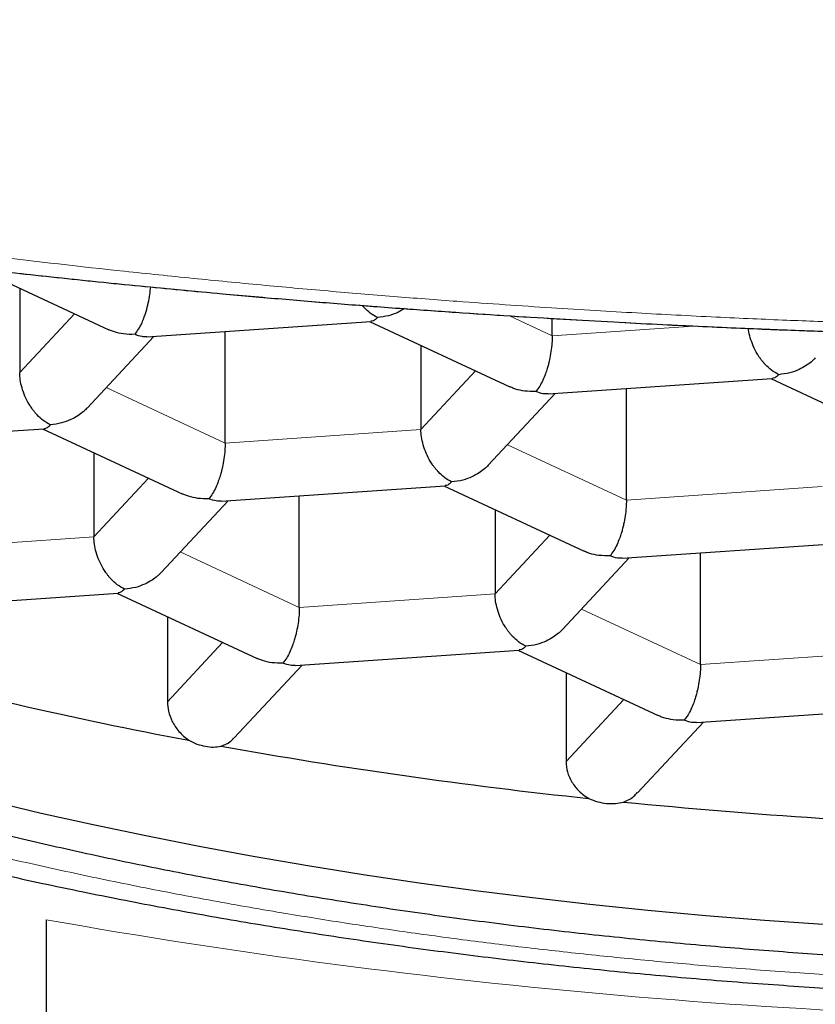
# Model space of a CAD drawing. Header units: millimetres. Extents: x 8 to 649, y 12 to 542.
# Tile 13 of 51: x 311.11 to 313.51, y 518.16 to 521.14. Entities that reach past the tile are written whole.
import ezdxf

# ---------------------------------------------------------------- set-up
doc = ezdxf.new("R2010")
doc.units = ezdxf.units.MM

msp = doc.modelspace()

# ---------------------------------------------------------------- linework, layer by layer
at = {"color": 7, "linetype": 'Continuous', "lineweight": 30}
for p, q in [((310.9789, 520.3837), (311.3749, 520.1993)), ((311.1058, 520.3246), (311.1058, 520.0704)), ((311.4902, 520.1779), (312.1671, 520.2245)), ((312.1632, 520.2242), (312.5871, 520.0269)), ((312.7149, 520.1812), (312.7149, 520.2334)), ((311.7267, 519.8572), (311.7267, 520.1942)), ((311.3093, 519.9626), (311.5111, 520.1793)), ((312.318, 520.1522), (312.318, 519.898)), ((312.7024, 520.0055), (313.3793, 520.0521)), ((313.3754, 520.0519), (313.7993, 519.8545)), ((312.5215, 519.7902), (312.7233, 520.0069)), ((312.9389, 519.6848), (312.9389, 520.0218)), ((310.502, 519.8539), (311.1794, 519.9006)), ((311.175, 519.9003), (311.5989, 519.7029)), ((311.3298, 519.8282), (311.3298, 519.574)), ((311.7142, 519.6815), (312.3911, 519.7281)), ((312.3872, 519.7279), (312.8111, 519.5305)), ((311.5333, 519.4662), (311.7352, 519.6829)), ((311.9507, 519.3609), (311.9507, 519.6978)), ((312.542, 519.6558), (312.542, 519.4016)), ((312.9264, 519.5091), (313.6033, 519.5557)), ((312.7455, 519.2938), (312.9474, 519.5105)), ((313.1629, 519.1885), (313.1629, 519.5254)), ((310.726, 519.3575), (311.4029, 519.4041)), ((311.399, 519.4039), (311.8229, 519.2065)), ((311.5523, 519.3325), (311.5523, 519.0759)), ((311.9382, 519.1851), (312.6151, 519.2317)), ((312.6112, 519.2315), (313.0351, 519.0341)), ((311.7541, 518.9664), (311.9592, 519.1865)), ((312.7566, 519.1638), (312.7566, 518.8951)), ((313.1504, 519.0127), (313.8273, 519.0593)), ((312.9723, 518.8005), (313.1714, 519.0142)), ((311.186, 518.4174), (311.186, 517.4049))]:
    msp.add_line(p, q, dxfattribs=at)
at = {"color": 8, "linetype": 'Continuous', "lineweight": 0}
for p, q in [((311.271, 520.2477), (311.1058, 520.0704)), ((312.7149, 520.1812), (312.5858, 520.2413)), ((313.1418, 520.2106), (312.7149, 520.1812)), ((312.4832, 520.0753), (312.318, 519.898)), ((311.7267, 519.8572), (311.3671, 520.0247)), ((312.318, 519.898), (311.7267, 519.8572)), ((312.9389, 519.6848), (312.5793, 519.8523)), ((311.495, 519.7513), (311.3298, 519.574)), ((313.5302, 519.7256), (312.9389, 519.6848)), ((311.3298, 519.574), (310.7385, 519.5332)), ((312.7072, 519.5789), (312.542, 519.4016)), ((311.9507, 519.3609), (311.5911, 519.5283)), ((312.542, 519.4016), (311.9507, 519.3609)), ((313.1629, 519.1885), (312.8033, 519.3559)), ((311.719, 519.2549), (311.5523, 519.0759)), ((313.7542, 519.2292), (313.1629, 519.1885)), ((312.9312, 519.0825), (312.7566, 518.8951))]:
    msp.add_line(p, q, dxfattribs=at)
at = {"color": 7, "linetype": 'Continuous', "lineweight": 30, "flags": 128}
msp.add_lwpolyline([(311.0162, 518.7764), (311.1706, 518.7398), (311.3275, 518.7048), (311.4866, 518.6714), (311.6479, 518.6396), (311.8113, 518.6095), (311.9766, 518.5811), (312.1438, 518.5544), (312.3127, 518.5294), (312.4832, 518.5061), (312.6553, 518.4846), (312.8287, 518.4648), (313.0034, 518.4468), (313.1792, 518.4307), (313.3561, 518.4163), (313.5338, 518.4037)], dxfattribs=at)
at = {"color": 7, "linetype": 'Continuous', "lineweight": 30}
for centre, radius, start, end in [((313.8909, 531.1707), 12.421, 254.54506, 259.44874), ((314.4368, 534.0994), 15.4001, 259.81748, 263.99395), ((314.648, 536.0888), 17.4008, 264.33346, 268.24995)]:
    msp.add_arc(centre, radius, start, end, dxfattribs=at)
at = {"color": 8, "linetype": 'Continuous', "lineweight": 0}
msp.add_arc((314.617, 537.7487), 19.6334, 259.93513, 270.16248, dxfattribs=at)
for points, knots in [([(314.6726, 542.3118), (314.4988, 542.3109), (314.1512, 542.3092), (313.6302, 542.2955), (313.11, 542.2735), (312.5911, 542.2425), (312.077, 542.203), (311.5679, 542.1551), (311.0643, 542.0991), (310.5635, 542.0348), (310.0625, 541.9616), (309.5618, 541.8794), (309.0618, 541.7882), (308.5663, 541.6885), (308.0757, 541.5804), (307.5904, 541.464), (307.1109, 541.3394), (306.6637, 541.2141), (306.2485, 541.0897), (305.8645, 540.9679), (305.4854, 540.8406), (305.1115, 540.708), (304.743, 540.5703), (304.3869, 540.43), (304.0431, 540.2878), (303.7115, 540.144), (303.3854, 539.9959), (303.0651, 539.8436), (302.7505, 539.6871), (302.442, 539.5266), (302.1396, 539.362), (301.8435, 539.1937), (301.5539, 539.0215), (301.2727, 538.8467), (300.9997, 538.6695), (300.7351, 538.4901), (300.4772, 538.3075), (300.2135, 538.1123), (299.9451, 537.904), (299.6734, 537.6819), (299.4115, 537.4562), (299.1596, 537.2274), (298.9194, 536.9969), (298.6907, 536.765), (298.4735, 536.5322), (298.2665, 536.2973), (298.0795, 536.0722), (297.9111, 535.8578), (297.7598, 535.6548), (297.6161, 535.4511), (297.4799, 535.2467), (297.3512, 535.042), (297.2229, 534.8251), (297.0963, 534.5958), (296.9731, 534.3542), (296.8598, 534.1128), (296.7559, 533.8706), (296.6613, 533.6278), (296.5762, 533.3844), (296.5008, 533.1422), (296.435, 532.9013), (296.3788, 532.6632), (296.3319, 532.4281), (296.2939, 532.1959), (296.2643, 531.9651), (296.2427, 531.7343), (296.2292, 531.5034), (296.2238, 531.2723), (296.2265, 531.0424), (296.2373, 530.8134), (296.2558, 530.5866), (296.282, 530.3617), (296.3157, 530.1387), (296.3569, 529.9161), (296.4061, 529.6923), (296.4635, 529.4673), (296.5292, 529.2409), (296.6032, 529.0145), (296.6855, 528.788), (296.7757, 528.5627), (296.8739, 528.3386), (296.98, 528.1158), (297.0946, 527.8928), (297.2187, 527.6685), (297.3527, 527.4429), (297.4966, 527.2163), (297.6499, 526.99), (297.8126, 526.7642), (297.9837, 526.5406), (298.1632, 526.3192), (298.3508, 526.1003), (298.5477, 525.8826), (298.7503, 525.6701), (298.9582, 525.4628), (299.1709, 525.2607), (299.3919, 525.0605), (299.621, 524.8625), (299.8583, 524.6667), (300.0987, 524.4771), (300.3419, 524.2936), (300.5874, 524.1162), (300.8396, 523.9414), (301.0987, 523.7693), (301.3748, 523.5933), (301.6687, 523.4143), (301.9809, 523.2329), (302.3009, 523.0555), (302.6285, 522.8823), (302.9634, 522.7135), (303.3056, 522.5492), (303.6548, 522.3896), (304.0129, 522.2338), (304.3799, 522.0821), (304.7556, 521.9347), (305.1376, 521.7927), (305.5258, 521.6562), (305.9198, 521.5252), (306.3194, 521.4), (306.738, 521.2765), (307.1757, 521.1556), (307.6325, 521.0383), (308.0945, 520.9283), (308.5612, 520.8259), (309.006, 520.7363), (309.4278, 520.6583), (309.8254, 520.5905), (310.2245, 520.5282), (310.6243, 520.4715), (311.0236, 520.4206), (311.3588, 520.3824), (311.6291, 520.3544), (311.8343, 520.3345), (312.036, 520.3164), (312.2332, 520.2999), (312.4115, 520.2862), (312.5705, 520.275), (312.7099, 520.2657), (312.8427, 520.2575), (312.9683, 520.2502), (313.0898, 520.2436), (313.2065, 520.2378), (313.3178, 520.2327), (313.4203, 520.2283), (313.5142, 520.2247), (313.6002, 520.2216), (313.6829, 520.2189), (313.7624, 520.2165), (313.8389, 520.2144), (313.9085, 520.2126), (313.9805, 520.2108), (314.0543, 520.2093), (314.1295, 520.2079), (314.1974, 520.2067), (314.2596, 520.2058), (314.3171, 520.2051), (314.3709, 520.2045), (314.4348, 520.2039), (314.5082, 520.2035), (314.5916, 520.2031), (314.6458, 520.2031), (314.6726, 520.2031)], [0, 0, 0, 0, 0.011077, 0.022147, 0.033207, 0.044249, 0.055269, 0.066064, 0.076828, 0.087554, 0.098238, 0.109092, 0.11989, 0.130628, 0.141301, 0.151904, 0.162432, 0.172879, 0.181502, 0.190063, 0.19856, 0.20699, 0.215352, 0.223642, 0.23139, 0.239071, 0.246682, 0.254223, 0.26169, 0.269083, 0.2764, 0.28364, 0.290801, 0.297881, 0.304757, 0.311553, 0.318268, 0.324902, 0.332474, 0.339935, 0.347282, 0.354515, 0.361632, 0.36851, 0.375277, 0.381931, 0.388471, 0.393932, 0.399311, 0.404609, 0.409826, 0.414964, 0.420023, 0.425888, 0.43165, 0.437311, 0.442875, 0.448443, 0.453918, 0.459304, 0.464605, 0.469827, 0.474885, 0.47988, 0.484818, 0.489709, 0.494647, 0.499551, 0.504432, 0.509297, 0.514156, 0.518931, 0.523717, 0.528523, 0.533357, 0.538316, 0.54332, 0.548376, 0.553493, 0.558677, 0.56384, 0.569082, 0.574406, 0.579817, 0.585422, 0.591125, 0.596932, 0.602843, 0.608863, 0.614883, 0.621011, 0.627248, 0.633596, 0.639731, 0.645967, 0.652304, 0.658742, 0.66528, 0.671918, 0.678268, 0.684706, 0.691231, 0.697841, 0.704537, 0.71211, 0.719785, 0.727562, 0.735438, 0.743411, 0.751479, 0.759639, 0.767889, 0.776378, 0.784955, 0.793617, 0.802361, 0.811184, 0.820083, 0.829055, 0.839002, 0.849025, 0.859116, 0.869268, 0.879478, 0.888029, 0.896602, 0.905186, 0.91377, 0.922332, 0.930831, 0.935268, 0.939652, 0.943962, 0.948175, 0.952261, 0.955359, 0.958331, 0.961162, 0.963837, 0.96635, 0.968914, 0.97128, 0.973454, 0.975447, 0.977269, 0.978935, 0.980721, 0.982337, 0.983809, 0.985157, 0.986929, 0.988513, 0.989946, 0.991258, 0.992474, 0.993613, 0.994689, 0.996541, 0.998293, 1, 1, 1, 1]), ([(324.1711, 521.6061), (324.2016, 521.5775), (324.2708, 521.5125), (324.369, 521.4094), (324.4675, 521.2971), (324.5536, 521.1882), (324.6287, 521.0833), (324.6937, 520.9826), (324.7519, 520.8814), (324.8034, 520.7797), (324.8481, 520.6775), (324.886, 520.5748), (324.9172, 520.4716), (324.9424, 520.3647), (324.9608, 520.2543), (324.9715, 520.1405), (324.974, 520.0267), (324.9691, 519.9311), (324.9608, 519.8536), (324.9522, 519.7941), (324.9413, 519.7346), (324.9282, 519.6751), (324.9128, 519.6157), (324.889, 519.5355), (324.8532, 519.4349), (324.8006, 519.3142), (324.7388, 519.1943), (324.6764, 519.09), (324.6171, 519.001), (324.5639, 518.9269), (324.5073, 518.8534), (324.4482, 518.7817), (324.3713, 518.6939), (324.2729, 518.5902), (324.1477, 518.4703), (324.0127, 518.352), (323.8679, 518.2353), (323.719, 518.1247), (323.5675, 518.0199), (323.4149, 517.9211), (323.2551, 517.824), (323.109, 517.7406), (322.9792, 517.6702), (322.8679, 517.612), (322.7534, 517.5543), (322.6338, 517.4963), (322.4811, 517.425), (322.2931, 517.3416), (322.0686, 517.2482), (321.8836, 517.176), (321.7426, 517.1233), (321.6483, 517.089), (321.5528, 517.0551), (321.4562, 517.0217), (321.3585, 516.9887), (321.2261, 516.9451), (321.0578, 516.8918), (320.8516, 516.8297), (320.6417, 516.7698), (320.428, 516.712), (320.2107, 516.6564), (319.9897, 516.6029), (319.7649, 516.5515), (319.524, 516.4995), (319.2668, 516.4476), (318.993, 516.3962), (318.7158, 516.3481), (318.4352, 516.3032), (318.1511, 516.2615), (317.8636, 516.2231), (317.5851, 516.1894), (317.3166, 516.1601), (317.0589, 516.1347), (316.7998, 516.112), (316.5396, 516.0919), (316.278, 516.0744), (316.0151, 516.0596), (315.751, 516.0474), (315.4774, 516.0375), (315.1948, 516.0303), (314.9036, 516.0262), (314.6125, 516.0252), (314.3677, 516.0271), (314.1693, 516.0303), (314.017, 516.0337), (313.8648, 516.0379), (313.7126, 516.0431), (313.5605, 516.0491), (313.3553, 516.0584), (313.0978, 516.0724), (312.7889, 516.0929), (312.4821, 516.1171), (312.2151, 516.1415), (311.9872, 516.1646), (311.7975, 516.1854), (311.6095, 516.2076), (311.426, 516.2306), (311.2012, 516.2607), (310.9358, 516.2991), (310.6288, 516.348), (310.3262, 516.4008), (310.0274, 516.4572), (309.8323, 516.498), (309.7346, 516.5184)], [0, 0, 0, 0, 0.009349, 0.021281, 0.033231, 0.045209, 0.055683, 0.066136, 0.076577, 0.087012, 0.097449, 0.107894, 0.118354, 0.128836, 0.140319, 0.15178, 0.163228, 0.174672, 0.180669, 0.186668, 0.192672, 0.198681, 0.204696, 0.21072, 0.223062, 0.235381, 0.247689, 0.259996, 0.267737, 0.275486, 0.283245, 0.290918, 0.298235, 0.311281, 0.324315, 0.337349, 0.350397, 0.363473, 0.375113, 0.386733, 0.398345, 0.409957, 0.41726, 0.42457, 0.431888, 0.439311, 0.44707, 0.45998, 0.472875, 0.485767, 0.490835, 0.495905, 0.500978, 0.506056, 0.511138, 0.516227, 0.52648, 0.536716, 0.54694, 0.557158, 0.567378, 0.577605, 0.587847, 0.59811, 0.610078, 0.622021, 0.63395, 0.645876, 0.657809, 0.669759, 0.681737, 0.69221, 0.702663, 0.713104, 0.72354, 0.733976, 0.744421, 0.754881, 0.765364, 0.776847, 0.788307, 0.799755, 0.8112, 0.817196, 0.823195, 0.829199, 0.835208, 0.841224, 0.847247, 0.859589, 0.871908, 0.884216, 0.896523, 0.904264, 0.912013, 0.919772, 0.927445, 0.934764, 0.947813, 0.960847, 0.973881, 0.986927, 1, 1, 1, 1]), ([(310.0582, 516.7498), (310.1394, 516.7328), (310.3018, 516.6989), (310.5498, 516.6514), (310.8008, 516.6066), (311.0235, 516.5698), (311.2166, 516.54), (311.3792, 516.5163), (311.5437, 516.4935), (311.7127, 516.4715), (311.925, 516.4455), (312.1805, 516.417), (312.4777, 516.3879), (312.7165, 516.3676), (312.8955, 516.354), (313.014, 516.3456), (313.1328, 516.3378), (313.252, 516.3305), (313.3715, 516.3239), (313.5319, 516.3157), (313.7332, 516.307), (313.9755, 516.2989), (314.2179, 516.2932), (314.4606, 516.2899), (314.7034, 516.289), (314.9463, 516.2906), (315.1895, 516.2945), (315.446, 516.3012), (315.7154, 516.311), (315.9971, 516.3246), (316.2772, 516.3415), (316.5559, 516.3615), (316.8331, 516.3848), (317.1089, 516.4114), (317.3714, 516.4398), (317.6204, 516.4697), (317.8559, 516.5006), (318.0889, 516.5338), (318.3196, 516.5694), (318.5478, 516.6072), (318.7737, 516.6474), (318.9971, 516.6899), (319.225, 516.7362), (319.4565, 516.7863), (319.6909, 516.8404), (319.921, 516.8971), (320.111, 516.9469), (320.2629, 516.9886), (320.3782, 517.0213), (320.4925, 517.0546), (320.6055, 517.0887), (320.7173, 517.1234), (320.8667, 517.1712), (321.0511, 517.233), (321.2674, 517.3101), (321.4774, 517.3896), (321.6559, 517.4615), (321.8052, 517.5247), (321.9274, 517.5784), (322.0467, 517.6329), (322.1612, 517.6873), (322.299, 517.7552), (322.4581, 517.8378), (322.6362, 517.9368), (322.8061, 518.038), (322.9677, 518.1414), (323.1152, 518.2431), (323.2496, 518.3425), (323.3714, 518.4393), (323.486, 518.5373), (323.58, 518.6244), (323.6563, 518.6998), (323.7172, 518.7634), (323.7754, 518.8277), (323.8318, 518.8937), (323.8983, 518.9766), (323.9712, 519.0765), (324.0458, 519.1926), (324.0977, 519.2859), (324.1325, 519.3559), (324.154, 519.4022), (324.174, 519.4486), (324.1925, 519.4952), (324.2095, 519.5419), (324.2304, 519.6045), (324.2527, 519.6832), (324.2735, 519.7778), (324.288, 519.8726), (324.2965, 519.9674), (324.2987, 520.0623), (324.2948, 520.1572), (324.2848, 520.2522), (324.2677, 520.3524), (324.2424, 520.4577), (324.2076, 520.5677), (324.1645, 520.6772), (324.1131, 520.7861), (324.0535, 520.8944), (323.9857, 521.0022), (323.9128, 521.1047), (323.8363, 521.202), (323.7571, 521.294), (323.6839, 521.3732), (323.6347, 521.4214), (323.6161, 521.4396)], [0, 0, 0, 0, 0.011731, 0.023441, 0.035141, 0.046841, 0.054199, 0.061563, 0.068935, 0.076413, 0.08423, 0.097237, 0.11023, 0.12322, 0.128326, 0.133435, 0.138547, 0.143663, 0.148784, 0.153911, 0.164242, 0.174555, 0.184856, 0.195151, 0.205449, 0.215754, 0.226073, 0.236414, 0.248472, 0.260506, 0.272525, 0.284541, 0.296564, 0.308605, 0.320674, 0.331226, 0.341759, 0.352279, 0.362793, 0.373309, 0.383833, 0.394373, 0.404935, 0.416504, 0.428052, 0.439586, 0.451117, 0.457159, 0.463204, 0.469253, 0.475307, 0.481369, 0.487439, 0.499874, 0.512286, 0.524686, 0.537087, 0.544887, 0.552694, 0.560512, 0.568243, 0.575616, 0.588761, 0.601893, 0.615026, 0.628173, 0.641348, 0.653076, 0.664784, 0.676484, 0.688184, 0.695542, 0.702908, 0.710282, 0.717761, 0.725578, 0.738586, 0.751578, 0.764568, 0.769674, 0.774783, 0.779895, 0.785011, 0.790132, 0.795259, 0.80559, 0.815903, 0.826204, 0.8365, 0.846797, 0.857102, 0.867422, 0.877763, 0.88982, 0.901854, 0.913873, 0.925889, 0.937913, 0.949954, 0.962022, 0.972575, 0.983107, 0.993627, 1, 1, 1, 1]), ([(315.8969, 518.2579), (315.8374, 518.254), (315.7185, 518.2462), (315.5394, 518.2367), (315.36, 518.2289), (315.1803, 518.2229), (315.0001, 518.2187), (314.8197, 518.2164), (314.6357, 518.2158), (314.4317, 518.2173), (314.2081, 518.2215), (313.9683, 518.2293), (313.7295, 518.2403), (313.4917, 518.2545), (313.2671, 518.2709), (313.0559, 518.2891), (312.8583, 518.3085), (312.6626, 518.33), (312.4686, 518.3537), (312.2765, 518.3797), (312.0861, 518.4078), (311.8856, 518.44), (311.6759, 518.4767), (311.458, 518.5185), (311.2443, 518.5631), (311.0347, 518.6105), (310.8293, 518.6608), (310.6281, 518.7139), (310.4315, 518.7696), (310.2402, 518.8279), (310.0544, 518.8886), (309.8742, 518.9518), (309.6994, 519.0175), (309.5315, 519.0851), (309.3706, 519.1544), (309.217, 519.2252), (309.0698, 519.2979), (308.929, 519.3724), (308.7946, 519.4489), (308.6749, 519.5221), (308.5688, 519.5916), (308.4751, 519.6569), (308.3861, 519.7231), (308.3019, 519.7902), (308.2223, 519.8581), (308.1474, 519.927), (308.0784, 519.9955), (308.0099, 520.0692), (307.9432, 520.1479), (307.8789, 520.2329), (307.8217, 520.3187), (307.7716, 520.4052), (307.7315, 520.4864), (307.6999, 520.5621), (307.6753, 520.6321), (307.6554, 520.7022), (307.6401, 520.7725), (307.6296, 520.8428), (307.6239, 520.9022), (307.6235, 520.9382), (307.6234, 520.9506)], [0, 0, 0, 0, 0.014771, 0.029514, 0.044241, 0.058961, 0.073683, 0.088417, 0.103174, 0.118714, 0.138368, 0.157989, 0.177602, 0.197228, 0.216892, 0.233546, 0.250162, 0.266754, 0.283336, 0.299921, 0.316523, 0.333156, 0.352997, 0.372787, 0.392548, 0.412304, 0.432079, 0.451895, 0.471736, 0.491526, 0.511287, 0.531043, 0.550818, 0.570634, 0.59006, 0.609437, 0.628787, 0.648133, 0.667495, 0.686898, 0.702564, 0.718197, 0.733808, 0.749409, 0.765013, 0.780629, 0.79627, 0.811174, 0.829714, 0.848226, 0.86673, 0.885245, 0.903789, 0.918565, 0.933312, 0.948041, 0.962761, 0.977482, 0.992213, 1, 1, 1, 1]), ([(314.6726, 520.175), (314.649, 520.175), (314.6014, 520.1751), (314.5286, 520.1753), (314.4525, 520.1757), (314.3712, 520.1764), (314.2971, 520.1771), (314.2305, 520.178), (314.1725, 520.1788), (314.1094, 520.1798), (314.0401, 520.1811), (313.9697, 520.1825), (313.898, 520.1841), (313.8251, 520.1859), (313.7448, 520.188), (313.6562, 520.1907), (313.5659, 520.1936), (313.4742, 520.1968), (313.3817, 520.2003), (313.2815, 520.2044), (313.1735, 520.2091), (313.0576, 520.2146), (312.9342, 520.2209), (312.8039, 520.2281), (312.6547, 520.2369), (312.4868, 520.2476), (312.3006, 520.2606), (312.109, 520.275), (311.9137, 520.2909), (311.6973, 520.3098), (311.4609, 520.3322), (311.2055, 520.3584), (310.9497, 520.3867), (310.6944, 520.417), (310.4417, 520.4491), (310.192, 520.4828), (309.9456, 520.5181), (309.7009, 520.555), (309.5407, 520.5807), (309.4602, 520.5937)], [0, 0, 0, 0, 0.012747, 0.025746, 0.039313, 0.053821, 0.069701, 0.079382, 0.089791, 0.101099, 0.113517, 0.127293, 0.139253, 0.152381, 0.166846, 0.182832, 0.200537, 0.215991, 0.232785, 0.251024, 0.270757, 0.291979, 0.314642, 0.338662, 0.363928, 0.397256, 0.432066, 0.468078, 0.505036, 0.542733, 0.59157, 0.641206, 0.691506, 0.742378, 0.793755, 0.844671, 0.896019, 0.947794, 1, 1, 1, 1])]:
    msp.add_open_spline(points, degree=3, knots=knots, dxfattribs=at)
at = {"color": 7, "linetype": 'Continuous', "lineweight": 30}
for points, knots in [([(307.1676, 521.0569), (307.1705, 521.0448), (307.1783, 521.0119), (307.1938, 520.9584), (307.214, 520.8962), (307.237, 520.834), (307.2625, 520.7719), (307.2908, 520.7099), (307.3218, 520.648), (307.3555, 520.5861), (307.392, 520.5244), (307.4314, 520.4629), (307.4736, 520.4016), (307.5186, 520.3405), (307.5665, 520.2798), (307.6172, 520.2194), (307.6708, 520.1595), (307.7272, 520.1), (307.7863, 520.0411), (307.8482, 519.9828), (307.9128, 519.9252), (307.98, 519.8682), (308.0497, 519.812), (308.1219, 519.7566), (308.1965, 519.702), (308.2735, 519.6483), (308.3528, 519.5954), (308.4344, 519.5435), (308.5181, 519.4924), (308.6039, 519.4423), (308.6918, 519.3931), (308.7817, 519.3449), (308.8736, 519.2976), (308.9674, 519.2512), (309.0631, 519.2058), (309.1607, 519.1613), (309.2601, 519.1177), (309.3613, 519.0751), (309.4642, 519.0335), (309.5689, 518.9928), (309.6752, 518.953), (309.7832, 518.9141), (309.8928, 518.8763), (310.004, 518.8393), (310.1168, 518.8033), (310.2311, 518.7683), (310.3469, 518.7342), (310.4641, 518.7011), (310.5828, 518.6689), (310.703, 518.6377), (310.8203, 518.6085), (310.9388, 518.5802), (311.0543, 518.5537), (311.175, 518.5272), (311.2926, 518.5026), (311.4112, 518.4788), (311.5264, 518.4566), (311.6424, 518.4354), (311.7593, 518.4149), (311.8769, 518.3952), (311.9952, 518.3764), (312.1143, 518.3584), (312.2341, 518.3412), (312.3545, 518.3249), (312.4755, 518.3094), (312.597, 518.2948), (312.7191, 518.281), (312.8417, 518.2681), (312.9647, 518.256), (313.0881, 518.2447), (313.2118, 518.2343), (313.3358, 518.2248), (313.46, 518.2161), (313.5843, 518.2083), (313.7085, 518.2014), (313.8325, 518.1953), (313.9559, 518.1901), (314.0782, 518.1858), (314.1978, 518.1823), (314.3114, 518.1798), (314.4097, 518.1781), (314.4971, 518.1771), (314.5814, 518.1765), (314.6408, 518.1764), (314.6726, 518.1764)], [0, 0, 0, 0, 0.006454, 0.017662, 0.028974, 0.0404, 0.051949, 0.063629, 0.075447, 0.087408, 0.099514, 0.111767, 0.124165, 0.136706, 0.149383, 0.162189, 0.175115, 0.188149, 0.20128, 0.214494, 0.227779, 0.241122, 0.25451, 0.267933, 0.28138, 0.294843, 0.308313, 0.321783, 0.335248, 0.348702, 0.362144, 0.375569, 0.388977, 0.402366, 0.415735, 0.429085, 0.442414, 0.455724, 0.469016, 0.482288, 0.495543, 0.508782, 0.522004, 0.535213, 0.548408, 0.561591, 0.574764, 0.587927, 0.601083, 0.614232, 0.627377, 0.639173, 0.652278, 0.664056, 0.677163, 0.688926, 0.700682, 0.712431, 0.724173, 0.735909, 0.747638, 0.75936, 0.771076, 0.782785, 0.794487, 0.806182, 0.817869, 0.829548, 0.841219, 0.852879, 0.864527, 0.87616, 0.887776, 0.899369, 0.910931, 0.922449, 0.9339, 0.94524, 0.956374, 0.96705, 0.976696, 0.983568, 0.9912, 1, 1, 1, 1]), ([(315.8708, 518.3157), (315.7876, 518.3103), (315.6213, 518.2995), (315.3701, 518.288), (315.118, 518.2797), (314.8653, 518.2752), (314.6124, 518.2742), (314.3644, 518.2768), (314.1216, 518.2828), (313.8842, 518.2918), (313.6478, 518.3041), (313.4126, 518.3195), (313.1742, 518.3385), (312.933, 518.3612), (312.6894, 518.3878), (312.4485, 518.418), (312.2106, 518.4515), (311.976, 518.4885), (311.7494, 518.528), (311.5309, 518.5698), (311.3205, 518.6136), (311.114, 518.6603), (310.9119, 518.7097), (310.7102, 518.7629), (310.5096, 518.82), (310.3107, 518.881), (310.1176, 518.9449), (309.9307, 519.0114), (309.7501, 519.0806), (309.5795, 519.151), (309.4185, 519.2223), (309.2671, 519.2943), (309.1221, 519.3683), (308.9837, 519.4442), (308.8494, 519.5235), (308.72, 519.6062), (308.596, 519.6923), (308.4802, 519.7802), (308.3727, 519.8696), (308.2736, 519.9606), (308.1849, 520.0511), (308.1061, 520.141), (308.0366, 520.2302), (307.9751, 520.3202), (307.9216, 520.411), (307.8752, 520.5043), (307.8366, 520.6001), (307.8063, 520.6982), (307.786, 520.7967), (307.7756, 520.8697), (307.7749, 520.9097), (307.7748, 520.9169)], [0, 0, 0, 0, 0.0212432, 0.0424865, 0.0637297, 0.084973, 0.1062162, 0.1274595, 0.147489, 0.1675184, 0.1875479, 0.2075774, 0.2276069, 0.2488501, 0.2700934, 0.2913366, 0.3125799, 0.3338231, 0.3550663, 0.3750958, 0.3951253, 0.4151548, 0.4351842, 0.4552137, 0.476457, 0.4977002, 0.5189435, 0.5401867, 0.56143, 0.5826732, 0.6027027, 0.6227322, 0.6427616, 0.6627911, 0.6828206, 0.7040638, 0.7253071, 0.7465503, 0.7677936, 0.7890368, 0.8102801, 0.8303095, 0.850339, 0.8703685, 0.890398, 0.9104274, 0.9316707, 0.9529139, 0.9741572, 0.9954004, 1, 1, 1, 1]), ([(309.4627, 520.5932), (309.5445, 520.5801), (309.7076, 520.5539), (309.9567, 520.5164), (310.2075, 520.4806), (310.4602, 520.4466), (310.7129, 520.4147), (310.9651, 520.3849), (311.2162, 520.3572), (311.4669, 520.3316), (311.6943, 520.3101), (311.8972, 520.2923), (312.0752, 520.2776), (312.2502, 520.2642), (312.4212, 520.2521), (312.587, 520.2411), (312.7462, 520.2314), (312.8938, 520.2231), (313.0293, 520.216), (313.1523, 520.2101), (313.2669, 520.205), (313.3728, 520.2006), (313.4702, 520.1969), (313.5621, 520.1937), (313.6487, 520.1909), (313.7302, 520.1884), (313.8048, 520.1864), (313.873, 520.1847), (313.9356, 520.1832), (313.9934, 520.182), (314.0527, 520.1808), (314.1132, 520.1797), (314.1749, 520.1787), (314.2318, 520.1779), (314.2975, 520.1771), (314.3713, 520.1763), (314.4526, 520.1757), (314.5286, 520.1753), (314.6014, 520.175), (314.6491, 520.175), (314.6726, 520.175)], [0, 0, 0, 0, 0.053151, 0.105855, 0.158116, 0.209929, 0.261272, 0.311202, 0.360577, 0.409307, 0.457265, 0.491563, 0.525264, 0.558219, 0.590241, 0.621124, 0.650655, 0.678629, 0.702753, 0.725315, 0.746249, 0.765541, 0.783241, 0.799463, 0.815633, 0.830367, 0.843815, 0.856117, 0.867406, 0.877801, 0.887412, 0.899533, 0.910596, 0.920797, 0.9303, 0.94618, 0.960687, 0.974254, 0.987253, 1, 1, 1, 1]), ([(311.4533, 520.1856), (311.4573, 520.1904), (311.4647, 520.1994), (311.4729, 520.2151), (311.478, 520.227), (311.4809, 520.2343), (311.4834, 520.2414), (311.4857, 520.2481), (311.4895, 520.2606), (311.4946, 520.2796), (311.4994, 520.305), (311.5009, 520.3211), (311.5016, 520.3286)], [0, 0, 0, 0, 0.185321, 0.34437, 0.400701, 0.452836, 0.500786, 0.544565, 0.58419, 0.735754, 0.878195, 1, 1, 1, 1]), ([(312.1868, 520.2361), (312.1795, 520.2402), (312.1658, 520.2478), (312.1507, 520.2618), (312.143, 520.2705), (312.141, 520.2728)], [0, 0, 0, 0, 0.464484, 0.8631183, 1, 1, 1, 1]), ([(312.2688, 520.2631), (312.2621, 520.2591), (312.2468, 520.2502), (312.2191, 520.2402), (312.1981, 520.2376), (312.1868, 520.2361)], [0, 0, 0, 0, 0.268015, 0.606016, 1, 1, 1, 1]), ([(304.1726, 520.2343), (304.1727, 520.2272), (304.1727, 520.2119), (304.1732, 520.189), (304.174, 520.164), (304.1753, 520.1371), (304.177, 520.1096), (304.1791, 520.0824), (304.1815, 520.0563), (304.1841, 520.0321), (304.1868, 520.0098), (304.1896, 519.9894), (304.1924, 519.9695), (304.1965, 519.9433), (304.202, 519.9112), (304.2093, 519.8737), (304.2175, 519.8354), (304.227, 519.7954), (304.2381, 519.7531), (304.2509, 519.7084), (304.2654, 519.6622), (304.2812, 519.6157), (304.2978, 519.5706), (304.3147, 519.5278), (304.3311, 519.4885), (304.3469, 519.4528), (304.3624, 519.4193), (304.3757, 519.3916), (304.3873, 519.3684), (304.3973, 519.3486), (304.409, 519.3263), (304.4225, 519.3011), (304.4379, 519.2732), (304.4546, 519.2439), (304.4741, 519.2109), (304.4957, 519.1755), (304.5191, 519.1387), (304.5417, 519.1045), (304.5632, 519.0728), (304.5836, 519.0437), (304.6029, 519.0168), (304.621, 518.9923), (304.6379, 518.9698), (304.6535, 518.9494), (304.6683, 518.9305), (304.6827, 518.9123), (304.698, 518.8932), (304.715, 518.8724), (304.7339, 518.8496), (304.7546, 518.8253), (304.777, 518.7995), (304.8003, 518.7731), (304.8238, 518.7471), (304.8464, 518.7226), (304.8678, 518.6999), (304.8884, 518.6783), (304.9092, 518.6568), (304.9317, 518.6341), (304.9564, 518.6094), (304.9887, 518.5779), (305.0279, 518.5405), (305.0735, 518.4984), (305.1191, 518.4576), (305.1571, 518.4245), (305.1865, 518.3993), (305.2068, 518.3822), (305.225, 518.367), (305.2415, 518.3534), (305.2578, 518.34), (305.2771, 518.3243), (305.3009, 518.3053), (305.3294, 518.2827), (305.3608, 518.2583), (305.394, 518.2329), (305.44, 518.1983), (305.5002, 518.1541), (305.5609, 518.1111), (305.6084, 518.0783), (305.6395, 518.0571), (305.6677, 518.0381), (305.6928, 518.0214), (305.7145, 518.0071), (305.7326, 517.9953), (305.7474, 517.9857), (305.7608, 517.9771), (305.7748, 517.9681), (305.7908, 517.9579), (305.8123, 517.9443), (305.8398, 517.927), (305.8739, 517.9059), (305.9119, 517.8827), (305.9538, 517.8575), (305.9997, 517.8303), (306.0748, 517.7867), (306.1793, 517.7278), (306.3144, 517.6552), (306.4191, 517.6014), (306.4899, 517.5661), (306.5239, 517.5493), (306.5546, 517.5344), (306.5815, 517.5213), (306.6046, 517.5102), (306.6238, 517.5011), (306.6391, 517.4938), (306.6518, 517.4877), (306.6668, 517.4807), (306.6873, 517.4711), (306.7153, 517.4581), (306.7492, 517.4424), (306.7884, 517.4245), (306.831, 517.4053), (306.8954, 517.3767), (306.9817, 517.3391), (307.1089, 517.2855), (307.2586, 517.2246), (307.4316, 517.1576), (307.6085, 517.0921), (307.7874, 517.0289), (307.9858, 516.962), (308.2041, 516.8921), (308.4428, 516.8202), (308.664, 516.7574), (308.8667, 516.7029), (309.0502, 516.6557), (309.2341, 516.6105), (309.4209, 516.5667), (309.6132, 516.5237), (309.8133, 516.4812), (310.0136, 516.4409), (310.2135, 516.4028), (310.4123, 516.3668), (310.6177, 516.3317), (310.8297, 516.2977), (311.047, 516.2649), (311.2695, 516.2336), (311.4971, 516.2039), (311.7311, 516.1757), (311.973, 516.149), (312.2228, 516.124), (312.4805, 516.1009), (312.7447, 516.08), (313.0152, 516.0614), (313.2902, 516.0455), (313.5695, 516.0324), (313.8529, 516.022), (314.1419, 516.0147), (314.421, 516.0106), (314.6894, 516.0095), (314.9467, 516.0109), (315.2073, 516.0149), (315.4712, 516.0215), (315.7371, 516.0308), (315.9975, 516.0427), (316.2498, 516.0566), (316.4927, 516.0724), (316.731, 516.0901), (316.9647, 516.1097), (317.214, 516.1329), (317.4777, 516.1602), (317.7545, 516.1922), (318.0235, 516.2265), (318.2845, 516.2628), (318.5361, 516.3008), (318.7785, 516.3402), (319.0117, 516.3807), (319.2372, 516.4226), (319.465, 516.4674), (319.6942, 516.5154), (319.924, 516.5665), (320.1441, 516.6183), (320.3549, 516.6707), (320.5553, 516.7232), (320.7456, 516.7755), (320.9262, 516.8275), (321.0983, 516.8793), (321.2853, 516.938), (321.4876, 517.0046), (321.7056, 517.0806), (321.9182, 517.159), (322.1256, 517.2399), (322.2794, 517.3033), (322.3831, 517.3477), (322.4392, 517.3721), (322.4948, 517.3966), (322.5488, 517.4208), (322.5989, 517.4437), (322.6433, 517.4642), (322.6787, 517.4808), (322.7063, 517.4938), (322.7269, 517.5036), (322.7438, 517.5117), (322.7582, 517.5186), (322.7734, 517.526), (322.7928, 517.5354), (322.8182, 517.5478), (322.8476, 517.5622), (322.8802, 517.5785), (322.9143, 517.5956), (322.9497, 517.6137), (322.9849, 517.6318), (323.0194, 517.6497), (323.0682, 517.6754), (323.1301, 517.7086), (323.2013, 517.7478), (323.267, 517.7848), (323.3284, 517.8202), (323.3899, 517.8565), (323.4593, 517.8983), (323.5373, 517.9467), (323.6239, 518.0023), (323.7131, 518.0617), (323.7868, 518.1127), (323.8448, 518.1541), (323.8865, 518.1845), (323.9268, 518.2144), (323.9644, 518.2428), (323.9981, 518.2689), (324.0281, 518.2924), (324.0543, 518.3132), (324.0769, 518.3314), (324.0961, 518.347), (324.112, 518.3601), (324.1236, 518.3698), (324.1318, 518.3767), (324.1381, 518.382), (324.1457, 518.3883), (324.156, 518.397), (324.172, 518.4106), (324.193, 518.4287), (324.2179, 518.4504), (324.2426, 518.4723), (324.2667, 518.494), (324.2903, 518.5155), (324.3266, 518.5493), (324.3749, 518.5954), (324.4348, 518.6551), (324.4941, 518.7171), (324.5408, 518.7683), (324.5753, 518.8075), (324.5979, 518.8338), (324.6203, 518.8603), (324.6417, 518.8863), (324.6615, 518.9108), (324.6791, 518.933), (324.6944, 518.9528), (324.7094, 518.9725), (324.7254, 518.9938), (324.7435, 519.0185), (324.7631, 519.0458), (324.7838, 519.0753), (324.805, 519.1067), (324.8267, 519.1396), (324.8475, 519.1723), (324.8664, 519.203), (324.8827, 519.2303), (324.8968, 519.2546), (324.9099, 519.2776), (324.9228, 519.3011), (324.9383, 519.3299), (324.956, 519.3642), (324.9756, 519.4037), (324.9943, 519.4437), (325.0116, 519.4827), (325.0277, 519.5208), (325.0431, 519.5593), (325.0576, 519.5979), (325.0708, 519.6352), (325.0821, 519.6694), (325.0922, 519.7014), (325.1013, 519.7323), (325.1098, 519.7631), (325.1192, 519.7995), (325.1296, 519.8432), (325.1404, 519.8953), (325.15, 519.9496), (325.1563, 519.9929), (325.1602, 520.0239), (325.1624, 520.0433), (325.1644, 520.063), (325.1662, 520.0833), (325.168, 520.1057), (325.1697, 520.1318), (325.1712, 520.1621), (325.1724, 520.1967), (325.1726, 520.2213), (325.1726, 520.2343)], [0, 0, 0, 0, 0.001342, 0.002877, 0.004607, 0.006531, 0.008643, 0.010696, 0.012562, 0.014401, 0.016014, 0.017419, 0.018817, 0.020271, 0.022931, 0.02557, 0.028295, 0.031137, 0.034157, 0.037396, 0.040783, 0.044168, 0.047486, 0.050635, 0.053518, 0.056084, 0.058478, 0.060918, 0.062205, 0.063645, 0.065304, 0.067183, 0.069281, 0.071533, 0.073753, 0.076726, 0.079521, 0.082118, 0.084514, 0.086754, 0.088802, 0.090692, 0.092425, 0.094003, 0.095425, 0.096815, 0.098244, 0.099881, 0.10168, 0.103594, 0.105624, 0.107769, 0.109861, 0.111788, 0.113632, 0.115296, 0.116967, 0.1188, 0.120795, 0.122951, 0.126471, 0.129937, 0.133304, 0.13657, 0.138157, 0.139584, 0.140852, 0.14196, 0.143015, 0.144235, 0.145923, 0.147855, 0.149976, 0.152152, 0.154377, 0.158894, 0.163603, 0.165644, 0.167529, 0.16921, 0.170687, 0.171959, 0.173027, 0.173848, 0.174546, 0.175344, 0.176264, 0.177304, 0.179026, 0.180945, 0.183061, 0.185374, 0.187883, 0.190574, 0.197507, 0.204428, 0.211336, 0.213147, 0.214815, 0.216296, 0.217591, 0.2187, 0.219608, 0.220336, 0.220885, 0.221424, 0.222466, 0.223782, 0.225372, 0.227235, 0.229248, 0.231273, 0.236093, 0.240978, 0.248292, 0.25574, 0.26316, 0.270486, 0.277718, 0.287047, 0.296215, 0.305222, 0.312006, 0.318697, 0.325294, 0.331863, 0.338612, 0.345557, 0.352699, 0.359226, 0.36591, 0.372749, 0.379744, 0.386895, 0.39407, 0.401395, 0.40887, 0.416495, 0.424414, 0.432489, 0.440719, 0.449105, 0.457647, 0.466189, 0.474881, 0.483723, 0.492716, 0.500464, 0.508321, 0.516286, 0.52436, 0.532542, 0.540748, 0.548374, 0.55589, 0.563297, 0.570594, 0.577782, 0.586771, 0.595582, 0.604216, 0.612673, 0.620952, 0.62891, 0.636697, 0.644313, 0.651758, 0.660038, 0.668096, 0.675932, 0.683544, 0.690934, 0.697976, 0.704802, 0.711414, 0.717811, 0.726687, 0.735553, 0.744431, 0.75332, 0.76222, 0.764759, 0.7673, 0.769841, 0.772383, 0.774765, 0.776844, 0.778621, 0.779783, 0.780767, 0.781571, 0.782201, 0.782835, 0.783767, 0.784995, 0.786519, 0.788045, 0.789777, 0.791551, 0.793304, 0.795035, 0.796746, 0.800694, 0.804525, 0.807846, 0.811075, 0.814372, 0.817851, 0.82254, 0.827522, 0.832798, 0.838368, 0.840965, 0.84362, 0.846275, 0.848724, 0.850952, 0.852957, 0.85474, 0.856271, 0.857589, 0.858694, 0.859584, 0.860035, 0.860411, 0.860916, 0.861635, 0.862569, 0.86432, 0.866149, 0.867958, 0.869748, 0.871518, 0.873271, 0.878034, 0.882776, 0.887742, 0.892908, 0.894964, 0.897032, 0.899114, 0.901198, 0.903129, 0.904856, 0.906379, 0.90773, 0.909408, 0.911307, 0.913425, 0.915695, 0.91808, 0.920581, 0.923195, 0.925491, 0.927539, 0.929339, 0.930966, 0.932707, 0.934592, 0.937392, 0.940334, 0.943361, 0.946222, 0.948919, 0.951712, 0.954655, 0.957341, 0.959812, 0.96207, 0.964273, 0.966495, 0.968701, 0.9721, 0.975889, 0.979853, 0.98371, 0.985079, 0.986481, 0.987916, 0.989383, 0.990982, 0.992827, 0.994945, 0.997336, 1, 1, 1, 1]), ([(312.1868, 520.2361), (312.1828, 520.2324), (312.176, 520.226), (312.1697, 520.2253), (312.1671, 520.225)], [0, 0, 0, 0, 0.590768, 1, 1, 1, 1]), ([(311.4533, 520.1856), (311.442, 520.1854), (311.421, 520.1852), (311.3968, 520.1909), (311.3822, 520.196), (311.3768, 520.1986), (311.375, 520.1995)], [0, 0, 0, 0, 0.413556, 0.768482, 0.924135, 1, 1, 1, 1]), ([(311.4902, 520.1784), (311.4853, 520.1782), (311.4734, 520.1776), (311.4608, 520.1826), (311.4533, 520.1856)], [0, 0, 0, 0, 0.409135, 1, 1, 1, 1]), ([(312.7149, 520.1812), (312.7147, 520.1738), (312.7143, 520.1584), (312.7112, 520.1333), (312.7078, 520.1143), (312.7049, 520.1016), (312.7033, 520.0951), (312.7016, 520.0886), (312.6987, 520.0786), (312.6938, 520.0642), (312.6861, 520.0458), (312.6766, 520.027), (312.6694, 520.018), (312.6655, 520.0132)], [0, 0, 0, 0, 0.112243, 0.23016, 0.355017, 0.387504, 0.420507, 0.454041, 0.488119, 0.581688, 0.698119, 0.837536, 1, 1, 1, 1]), ([(313.399, 520.0637), (313.3917, 520.0678), (313.378, 520.0753), (313.3628, 520.0895), (313.3531, 520.1003), (313.3476, 520.1071), (313.3427, 520.1136), (313.3384, 520.1199), (313.3311, 520.1316), (313.3218, 520.1497), (313.3131, 520.1747), (313.3084, 520.1929), (313.3077, 520.2021), (313.3077, 520.2033)], [0, 0, 0, 0, 0.179112, 0.332832, 0.387276, 0.437665, 0.484008, 0.52632, 0.564617, 0.711103, 0.848772, 0.9788, 1, 1, 1, 1]), ([(313.5096, 520.1143), (313.5081, 520.1126), (313.5044, 520.1087), (313.4955, 520.1006), (313.4811, 520.09), (313.4593, 520.0782), (313.4314, 520.0678), (313.4103, 520.0651), (313.399, 520.0637)], [0, 0, 0, 0, 0.055379, 0.1313, 0.28997, 0.487519, 0.724162, 1, 1, 1, 1]), ([(311.1986, 519.9121), (311.1913, 519.9162), (311.1776, 519.9237), (311.1624, 519.9379), (311.1527, 519.9487), (311.1472, 519.9555), (311.1423, 519.962), (311.138, 519.9683), (311.1307, 519.98), (311.1214, 519.9981), (311.1125, 520.0232), (311.1069, 520.0477), (311.1062, 520.0629), (311.1058, 520.0704)], [0, 0, 0, 0, 0.162448, 0.301866, 0.351245, 0.396945, 0.438977, 0.477352, 0.512087, 0.644944, 0.769805, 0.887735, 1, 1, 1, 1]), ([(313.399, 520.0637), (313.395, 520.06), (313.3882, 520.0536), (313.3819, 520.0529), (313.3793, 520.0526)], [0, 0, 0, 0, 0.590768, 1, 1, 1, 1]), ([(312.6655, 520.0132), (312.6542, 520.013), (312.6332, 520.0128), (312.609, 520.0185), (312.5944, 520.0236), (312.589, 520.0262), (312.5872, 520.0271)], [0, 0, 0, 0, 0.413556, 0.768482, 0.924135, 1, 1, 1, 1]), ([(312.7024, 520.006), (312.6975, 520.0058), (312.6856, 520.0052), (312.673, 520.0102), (312.6655, 520.0132)], [0, 0, 0, 0, 0.409135, 1, 1, 1, 1]), ([(311.3092, 519.9627), (311.3077, 519.961), (311.304, 519.9571), (311.2951, 519.949), (311.2807, 519.9384), (311.2589, 519.9266), (311.231, 519.9162), (311.2099, 519.9135), (311.1986, 519.9121)], [0, 0, 0, 0, 0.055379, 0.1313, 0.28997, 0.487519, 0.724162, 1, 1, 1, 1]), ([(311.1793, 519.901), (311.1819, 519.9013), (311.1881, 519.902), (311.1947, 519.9084), (311.1986, 519.9121)], [0, 0, 0, 0, 0.406867, 1, 1, 1, 1]), ([(312.4108, 519.7397), (312.4035, 519.7438), (312.3898, 519.7513), (312.3746, 519.7656), (312.3649, 519.7763), (312.3594, 519.7831), (312.3545, 519.7896), (312.3502, 519.7959), (312.3429, 519.8076), (312.3336, 519.8257), (312.3247, 519.8508), (312.3191, 519.8753), (312.3184, 519.8905), (312.318, 519.898)], [0, 0, 0, 0, 0.162448, 0.301866, 0.351245, 0.396945, 0.438977, 0.477352, 0.512087, 0.644944, 0.769805, 0.887735, 1, 1, 1, 1]), ([(311.7267, 519.8572), (311.7265, 519.8498), (311.7261, 519.8344), (311.723, 519.8093), (311.7196, 519.7903), (311.7167, 519.7776), (311.7151, 519.7711), (311.7134, 519.7647), (311.7105, 519.7546), (311.7056, 519.7402), (311.6979, 519.7218), (311.6884, 519.703), (311.6812, 519.694), (311.6773, 519.6892)], [0, 0, 0, 0, 0.112243, 0.23016, 0.355017, 0.387504, 0.420507, 0.454041, 0.488119, 0.581688, 0.698119, 0.837536, 1, 1, 1, 1]), ([(312.5214, 519.7903), (312.5199, 519.7886), (312.5162, 519.7847), (312.5073, 519.7766), (312.4929, 519.766), (312.4711, 519.7542), (312.4432, 519.7438), (312.4221, 519.7411), (312.4108, 519.7397)], [0, 0, 0, 0, 0.055379, 0.1313, 0.28997, 0.487519, 0.724162, 1, 1, 1, 1]), ([(312.4108, 519.7397), (312.4068, 519.736), (312.4, 519.7297), (312.3937, 519.7289), (312.3911, 519.7286)], [0, 0, 0, 0, 0.590768, 1, 1, 1, 1]), ([(311.6773, 519.6892), (311.666, 519.689), (311.645, 519.6888), (311.6208, 519.6945), (311.6062, 519.6997), (311.6008, 519.7022), (311.599, 519.7031)], [0, 0, 0, 0, 0.4135557, 0.7684818, 0.9241352, 1, 1, 1, 1]), ([(311.7142, 519.682), (311.7093, 519.6818), (311.6974, 519.6812), (311.6848, 519.6862), (311.6773, 519.6892)], [0, 0, 0, 0, 0.4091346, 1, 1, 1, 1]), ([(312.9389, 519.6848), (312.9387, 519.6774), (312.9383, 519.662), (312.9352, 519.6369), (312.9318, 519.6179), (312.9289, 519.6052), (312.9273, 519.5987), (312.9256, 519.5923), (312.9227, 519.5822), (312.9178, 519.5678), (312.9101, 519.5494), (312.9006, 519.5306), (312.8934, 519.5216), (312.8895, 519.5168)], [0, 0, 0, 0, 0.112243, 0.23016, 0.355017, 0.387504, 0.420507, 0.454041, 0.488119, 0.581688, 0.698119, 0.837536, 1, 1, 1, 1]), ([(311.4226, 519.4157), (311.4153, 519.4198), (311.4016, 519.4274), (311.3864, 519.4416), (311.3767, 519.4523), (311.3712, 519.4591), (311.3663, 519.4656), (311.362, 519.4719), (311.3547, 519.4836), (311.3455, 519.5017), (311.3365, 519.5268), (311.3309, 519.5513), (311.3302, 519.5665), (311.3298, 519.574)], [0, 0, 0, 0, 0.162448, 0.301866, 0.351245, 0.396945, 0.438977, 0.477352, 0.512087, 0.644944, 0.769805, 0.887735, 1, 1, 1, 1]), ([(312.8895, 519.5168), (312.8782, 519.5166), (312.8572, 519.5164), (312.833, 519.5221), (312.8184, 519.5273), (312.813, 519.5298), (312.8112, 519.5307)], [0, 0, 0, 0, 0.413556, 0.768482, 0.924135, 1, 1, 1, 1]), ([(312.9264, 519.5096), (312.9215, 519.5094), (312.9096, 519.5089), (312.897, 519.5138), (312.8895, 519.5168)], [0, 0, 0, 0, 0.409135, 1, 1, 1, 1]), ([(311.5332, 519.4663), (311.5317, 519.4646), (311.528, 519.4607), (311.5191, 519.4527), (311.5047, 519.442), (311.4829, 519.4302), (311.455, 519.4198), (311.4339, 519.4172), (311.4226, 519.4157)], [0, 0, 0, 0, 0.055379, 0.1313, 0.28997, 0.487519, 0.724162, 1, 1, 1, 1]), ([(311.4226, 519.4157), (311.4186, 519.412), (311.4118, 519.4057), (311.4055, 519.4049), (311.4029, 519.4046)], [0, 0, 0, 0, 0.590768, 1, 1, 1, 1]), ([(312.6348, 519.2433), (312.6275, 519.2474), (312.6138, 519.255), (312.5987, 519.2692), (312.5889, 519.2799), (312.5834, 519.2867), (312.5785, 519.2933), (312.5742, 519.2995), (312.5669, 519.3112), (312.5577, 519.3293), (312.5487, 519.3544), (312.5431, 519.3789), (312.5424, 519.3941), (312.542, 519.4016)], [0, 0, 0, 0, 0.162448, 0.301866, 0.351245, 0.396945, 0.438977, 0.477352, 0.512087, 0.644944, 0.769805, 0.887735, 1, 1, 1, 1]), ([(311.9507, 519.3609), (311.9505, 519.3534), (311.9501, 519.338), (311.947, 519.313), (311.9436, 519.2939), (311.9407, 519.2812), (311.9391, 519.2747), (311.9374, 519.2683), (311.9345, 519.2582), (311.9296, 519.2438), (311.9219, 519.2254), (311.9124, 519.2066), (311.9052, 519.1976), (311.9013, 519.1928)], [0, 0, 0, 0, 0.112243, 0.23016, 0.355017, 0.387504, 0.420507, 0.454041, 0.488119, 0.581688, 0.698119, 0.837536, 1, 1, 1, 1]), ([(312.7454, 519.2939), (312.7439, 519.2922), (312.7402, 519.2883), (312.7313, 519.2803), (312.7169, 519.2696), (312.6951, 519.2578), (312.6672, 519.2474), (312.6461, 519.2448), (312.6348, 519.2433)], [0, 0, 0, 0, 0.055379, 0.1313, 0.28997, 0.487519, 0.724162, 1, 1, 1, 1]), ([(312.6348, 519.2433), (312.6308, 519.2396), (312.624, 519.2333), (312.6177, 519.2325), (312.6151, 519.2322)], [0, 0, 0, 0, 0.590768, 1, 1, 1, 1]), ([(311.9013, 519.1928), (311.89, 519.1927), (311.869, 519.1924), (311.8448, 519.1981), (311.8302, 519.2033), (311.8248, 519.2058), (311.823, 519.2067)], [0, 0, 0, 0, 0.413556, 0.768482, 0.924135, 1, 1, 1, 1]), ([(311.9382, 519.1856), (311.9333, 519.1854), (311.9214, 519.1849), (311.9088, 519.1899), (311.9013, 519.1928)], [0, 0, 0, 0, 0.409135, 1, 1, 1, 1]), ([(313.1629, 519.1885), (313.1627, 519.181), (313.1623, 519.1656), (313.1593, 519.1406), (313.1558, 519.1215), (313.1529, 519.1088), (313.1513, 519.1023), (313.1496, 519.0959), (313.1467, 519.0858), (313.1418, 519.0714), (313.1341, 519.053), (313.1246, 519.0343), (313.1174, 519.0252), (313.1135, 519.0204)], [0, 0, 0, 0, 0.1122425, 0.2301601, 0.3550172, 0.3875039, 0.4205071, 0.454041, 0.4881191, 0.5816881, 0.6981187, 0.8375363, 1, 1, 1, 1]), ([(311.5523, 519.0759), (311.5529, 519.0665), (311.5543, 519.0465), (311.5638, 519.021), (311.5755, 519.0008), (311.5868, 518.9858), (311.6005, 518.9716), (311.6111, 518.9639), (311.6165, 518.9599)], [0, 0, 0, 0, 0.216005, 0.454346, 0.582255, 0.715827, 0.855072, 1, 1, 1, 1]), ([(313.1135, 519.0204), (313.1022, 519.0203), (313.0812, 519.02), (313.057, 519.0258), (313.0424, 519.0309), (313.037, 519.0335), (313.0352, 519.0343)], [0, 0, 0, 0, 0.413556, 0.768482, 0.924135, 1, 1, 1, 1]), ([(313.1504, 519.0132), (313.1455, 519.013), (313.1337, 519.0125), (313.121, 519.0175), (313.1135, 519.0204)], [0, 0, 0, 0, 0.4091346, 1, 1, 1, 1]), ([(311.7143, 518.9418), (311.7241, 518.9454), (311.7393, 518.9511), (311.7496, 518.9631), (311.7532, 518.9673)], [0, 0, 0, 0, 0.652139, 1, 1, 1, 1]), ([(311.6165, 518.9599), (311.6248, 518.9556), (311.6413, 518.9471), (311.6584, 518.9431), (311.6669, 518.9412)], [0, 0, 0, 0, 0.500059, 1, 1, 1, 1]), ([(311.6669, 518.9412), (311.6752, 518.94), (311.692, 518.9377), (311.7067, 518.9404), (311.7143, 518.9418)], [0, 0, 0, 0, 0.488106, 1, 1, 1, 1]), ([(312.7566, 518.8951), (312.7575, 518.8846), (312.7592, 518.8634), (312.7732, 518.8323), (312.7915, 518.8092), (312.8097, 518.7934), (312.8202, 518.787), (312.8254, 518.7838)], [0, 0, 0, 0, 0.239702, 0.486094, 0.739267, 0.868764, 1, 1, 1, 1]), ([(312.8254, 518.7838), (312.8344, 518.7801), (312.8518, 518.7728), (312.8702, 518.7701), (312.8791, 518.7688)], [0, 0, 0, 0, 0.512666, 1, 1, 1, 1]), ([(312.9298, 518.773), (312.9414, 518.7778), (312.9577, 518.7845), (312.9683, 518.7976), (312.9713, 518.8014)], [0, 0, 0, 0, 0.71143, 1, 1, 1, 1]), ([(312.8791, 518.7688), (312.8881, 518.7683), (312.906, 518.7672), (312.9219, 518.7711), (312.9298, 518.773)], [0, 0, 0, 0, 0.501529, 1, 1, 1, 1])]:
    msp.add_open_spline(points, degree=3, knots=knots, dxfattribs=at)

doc.saveas('drawing.dxf')
